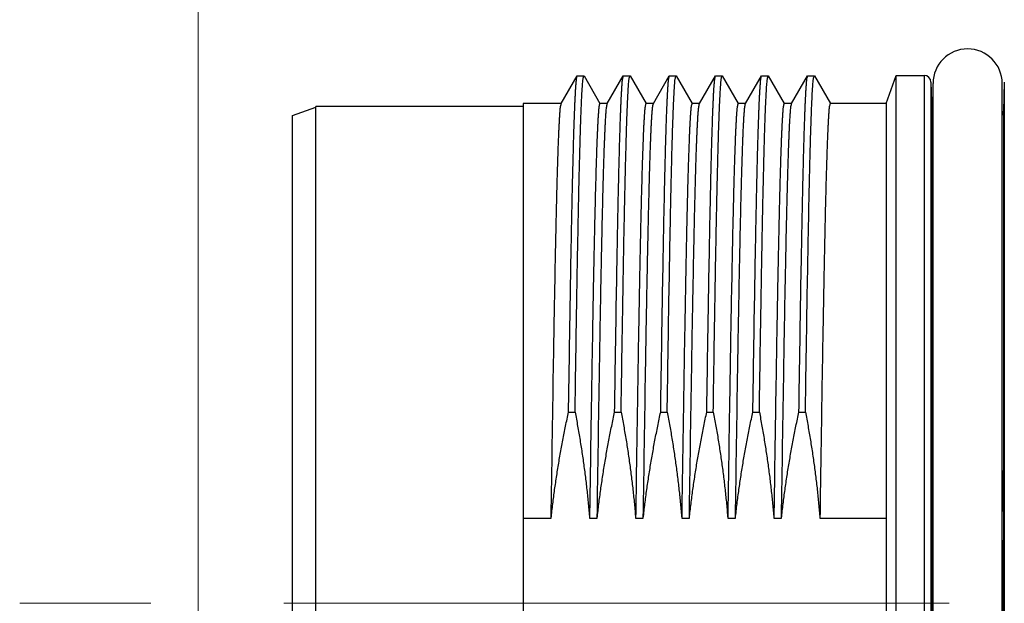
# Model space of a CAD drawing. Header units: millimetres. Extents: x 0 to 1071, y 0 to 742.
# Tile 87 of 130: x 296 to 317, y 381 to 393. Entities that reach past the tile are written whole.
import ezdxf

# ---------------------------------------------------------------- set-up
doc = ezdxf.new("R2010")
doc.units = ezdxf.units.MM
doc.header["$LTSCALE"] = 0.454724
doc.linetypes.add('CENTER', pattern=[50.8, 31.75, -6.35, 6.35, -6.35])
doc.layers.add('NoLayerName_001', color=7, linetype='Continuous')
doc.layers.add('NoLayerName_007', color=7, linetype='Continuous')
doc.styles.get("Standard").update_dxf_attribs({"font": 'txt', "bigfont": 'extfont2'})
doc.dimstyles.get("Standard").update_dxf_attribs({"dimtxt": 2.5, "dimasz": 2.5, "dimexe": 1, "dimexo": 1, "dimtad": 1, "dimdec": 3, "dimzin": 0, "dimdsep": 46, "dimtxsty": 'Standard', "dimcen": 2.5, "dimadec": 3, "dimazin": 0, "dimtfac": 0.75, "dimtdec": 3, "dimtmove": 0, "dimatfit": 3, "dimfxl": 1, "dimarcsym": 0})

# ---------------------------------------------------------------- blocks, each defined once
blk = doc.blocks.new('_OPEN30')
at = {"color": 0, "linetype": 'ByBlock', "lineweight": -2}
for p, q in [((-1, 0.267949), (0, 0)), ((0, 0), (-1, -0.267949)), ((0, 0), (-1, 0))]:
    blk.add_line(p, q, dxfattribs=at)
blk = doc.blocks.new('*D139')
at = {"layer": 'Defpoints', "color": 0}
for p in [(300, 427.831), (425, 422.9), (300, 318.75)]:
    blk.add_point(p, dxfattribs=at)
at = {"layer": 'NoLayerName_001', "color": 0, "linetype": 'Continuous', "lineweight": 13}
for p, q in [((300, 425.331), (300, 316.25)), ((425, 420.4), (425, 316.25)), ((421.25, 318.75), (303.75, 318.75))]:
    blk.add_line(p, q, dxfattribs=at)
at = {"layer": 'NoLayerName_001', "color": 0, "lineweight": 13, "xscale": 3.75, "yscale": 3.75, "zscale": 3.75, "rotation": 180}
blk.add_blockref('_OPEN30', (300, 318.75), dxfattribs=at)
at = {"layer": 'NoLayerName_001', "color": 0, "lineweight": 13, "xscale": 3.75, "yscale": 3.75, "zscale": 3.75}
blk.add_blockref('_OPEN30', (425, 318.75), dxfattribs=at)
at = {"layer": 'NoLayerName_001', "color": 0, "lineweight": 13, "insert": (362.5, 325.717), "char_height": 8.75, "attachment_point": 5}
blk.add_mtext('\\W0.8000;125', dxfattribs=at)

msp = doc.modelspace()

# ---------------------------------------------------------------- linework, layer by layer
at = {"layer": 'NoLayerName_001', "color": 60, "linetype": 'Continuous', "lineweight": 25}
for p, q in [((307.879451, 391.438997), (308.225785, 392.038681)), ((308.225785, 392.038681), (308.229618, 392.042)), ((308.229618, 392.042), (308.370507, 392.042)), ((308.370507, 392.042), (308.37434, 392.038681)), ((308.37434, 392.038681), (308.720674, 391.438997)), ((308.879451, 391.438997), (309.225785, 392.038681)), ((309.225785, 392.038681), (309.229618, 392.042)), ((309.229618, 392.042), (309.370507, 392.042)), ((309.370507, 392.042), (309.37434, 392.038681)), ((309.37434, 392.038681), (309.720674, 391.438997)), ((309.879451, 391.438997), (310.225785, 392.038681)), ((310.225785, 392.038681), (310.229618, 392.042)), ((310.229618, 392.042), (310.370507, 392.042)), ((310.370507, 392.042), (310.37434, 392.038681)), ((310.37434, 392.038681), (310.720674, 391.438997)), ((310.879451, 391.438997), (311.225785, 392.038681)), ((311.225785, 392.038681), (311.229618, 392.042)), ((311.229618, 392.042), (311.370507, 392.042)), ((311.370507, 392.042), (311.37434, 392.038681)), ((311.37434, 392.038681), (311.720674, 391.438997)), ((311.879451, 391.438997), (312.225785, 392.038681)), ((312.225785, 392.038681), (312.229618, 392.042)), ((312.229618, 392.042), (312.370507, 392.042)), ((312.370507, 392.042), (312.37434, 392.038681)), ((312.37434, 392.038681), (312.720674, 391.438997)), ((312.879451, 391.438997), (313.225785, 392.038681)), ((313.225785, 392.038681), (313.229618, 392.042)), ((313.229618, 392.042), (313.370507, 392.042)), ((313.370507, 392.042), (313.37434, 392.038681)), ((313.37434, 392.038681), (313.720674, 391.438997)), ((315.150062, 392.05), (315.753939, 392.05)), ((315.753939, 392.05), (315.753939, 369.15)), ((315.903888, 391.903927), (315.903888, 369.296073)), ((315.903888, 391.903927), (315.920459, 391.271073)), ((315.950062, 369.325), (315.950062, 391.875)), ((317.450062, 369.325), (317.450062, 391.875)), ((317.496237, 391.903927), (317.479666, 391.271073)), ((317.496237, 391.903927), (317.496237, 369.296073)), ((307.883497, 391.4425), (307.050062, 391.4425)), ((307.050062, 391.442314), (307.050062, 369.757686)), ((308.883497, 391.4425), (308.716628, 391.4425)), ((309.883497, 391.4425), (309.716628, 391.4425)), ((310.883497, 391.4425), (310.716628, 391.4425)), ((311.883497, 391.4425), (311.716628, 391.4425)), ((312.883497, 391.4425), (312.716628, 391.4425)), ((314.928951, 391.4425), (313.716628, 391.4425)), ((314.928951, 391.4425), (314.928951, 369.7575)), ((315.920459, 383.480093), (315.920459, 391.271073)), ((317.479666, 391.271073), (317.479666, 383.480093)), ((308.038655, 384.747607), (308.179543, 384.747607)), ((309.038655, 384.747607), (309.179543, 384.747607)), ((310.038655, 384.747607), (310.179543, 384.747607)), ((311.038655, 384.747607), (311.179543, 384.747607)), ((312.038655, 384.747607), (312.179543, 384.747607)), ((313.038655, 384.747607), (313.179543, 384.747607)), ((315.922671, 382.599258), (315.950062, 382.599394)), ((317.477455, 382.599258), (317.450062, 382.599394)), ((307.050062, 382.447876), (307.660755, 382.447876)), ((308.493886, 382.447876), (308.660755, 382.447876)), ((309.493886, 382.447876), (309.660755, 382.447876)), ((310.493886, 382.447876), (310.660755, 382.447876)), ((311.493886, 382.447876), (311.660755, 382.447876)), ((312.493886, 382.447876), (312.660755, 382.447876)), ((313.493886, 382.447876), (314.928951, 382.447876))]:
    msp.add_line(p, q, dxfattribs=at)
at = {"layer": 'NoLayerName_001', "color": 4, "linetype": 'CENTER', "lineweight": 13}
msp.add_line((362.5, 380.6), (296.126207, 380.6), dxfattribs=at)
at = {"layer": 'NoLayerName_001', "color": 60, "linetype": 'Continuous', "lineweight": 25}
for centre, radius, start, end in [((316.700062, 391.875), 0.75, 0, 180), ((315.753939, 391.9), 0.15, 1.5, 90), ((316.070408, 391.275), 0.15, 181.5, 216.4617564), ((317.329717, 391.275), 0.15, 323.5382439, 358.5), ((496.131482, 383.492043), 180.211023, 180.00379916, 180.28385047), ((139.937076, 383.485344), 177.54259, 359.71404496, 359.99830541), ((-88.263716, 380.6), 404.191331, 359.71659575, 0.28340425), ((721.663841, 380.6), 404.191331, 179.71659575, 180.28340425)]:
    msp.add_arc(centre, radius, start, end, dxfattribs=at)
for points, knots in [([(308.038655, 384.747607), (308.05011, 385.477058), (308.066964, 386.611775), (308.091543, 388.016604), (308.108189, 388.881086), (308.120763, 389.475394), (308.130715, 389.9076), (308.138777, 390.231741), (308.146002, 390.501845), (308.15222, 390.717916), (308.158069, 390.906967), (308.163432, 391.068998), (308.168272, 391.204012), (308.172432, 391.312012), (308.175726, 391.393006), (308.179221, 391.473992), (308.18295, 391.554967), (308.186999, 391.635928), (308.191529, 391.716857), (308.196408, 391.797786), (308.202888, 391.878548), (308.208185, 391.959553), (308.220669, 392.012212), (308.225785, 392.038665)], [0, 0, 0, 0, 2.188623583, 3.404525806, 4.21512723, 4.782548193, 5.187848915, 5.512089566, 5.755269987, 5.99845045, 6.16057108, 6.322691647, 6.48481155, 6.565871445, 6.646931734, 6.727992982, 6.80905513, 6.890116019, 6.971174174, 7.052235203, 7.133293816, 7.21437988, 7.295207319, 7.295207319, 7.295207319, 7.295207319]), ([(308.179543, 384.747607), (308.190812, 385.465988), (308.207328, 386.578337), (308.231584, 387.968713), (308.24797, 388.826086), (308.260629, 389.428541), (308.270671, 389.86878), (308.279251, 390.216321), (308.286682, 390.49434), (308.293343, 390.726009), (308.299088, 390.911332), (308.304494, 391.073477), (308.309465, 391.212447), (308.313934, 391.328244), (308.31779, 391.42087), (308.32085, 391.490332), (308.324098, 391.559786), (308.327582, 391.629228), (308.331339, 391.698658), (308.335566, 391.768051), (308.340056, 391.837466), (308.346408, 391.906605), (308.350339, 391.976001), (308.364796, 392.019934), (308.370507, 392.04198)], [0, 0, 0, 0, 2.155410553, 3.337409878, 4.171762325, 4.727997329, 5.145173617, 5.492820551, 5.770938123, 5.979526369, 6.188114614, 6.327173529, 6.466232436, 6.605291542, 6.674821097, 6.74435068, 6.813880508, 6.883410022, 6.952938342, 7.022469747, 7.091999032, 7.161523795, 7.231039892, 7.299360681, 7.299360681, 7.299360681, 7.299360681]), ([(309.038655, 384.747607), (309.05011, 385.477058), (309.066964, 386.611775), (309.091543, 388.016604), (309.108189, 388.881086), (309.120763, 389.475394), (309.130715, 389.9076), (309.138777, 390.231741), (309.146002, 390.501845), (309.15222, 390.717916), (309.158069, 390.906967), (309.163432, 391.068998), (309.168272, 391.204012), (309.172432, 391.312012), (309.175726, 391.393006), (309.179221, 391.473992), (309.18295, 391.554967), (309.186999, 391.635928), (309.191529, 391.716857), (309.196408, 391.797786), (309.202888, 391.878548), (309.208185, 391.959553), (309.220669, 392.012212), (309.225785, 392.038665)], [0, 0, 0, 0, 2.188623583, 3.404525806, 4.21512723, 4.782548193, 5.187848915, 5.512089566, 5.755269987, 5.99845045, 6.16057108, 6.322691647, 6.48481155, 6.565871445, 6.646931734, 6.727992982, 6.80905513, 6.890116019, 6.971174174, 7.052235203, 7.133293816, 7.21437988, 7.295207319, 7.295207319, 7.295207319, 7.295207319]), ([(309.179543, 384.747607), (309.190812, 385.465988), (309.207328, 386.578337), (309.231584, 387.968713), (309.24797, 388.826086), (309.260629, 389.428541), (309.270671, 389.86878), (309.279251, 390.216321), (309.286682, 390.49434), (309.293343, 390.726009), (309.299088, 390.911332), (309.304494, 391.073477), (309.309465, 391.212447), (309.313934, 391.328244), (309.31779, 391.42087), (309.32085, 391.490332), (309.324098, 391.559786), (309.327582, 391.629228), (309.331339, 391.698658), (309.335566, 391.768051), (309.340056, 391.837466), (309.346408, 391.906605), (309.350339, 391.976001), (309.364796, 392.019934), (309.370507, 392.04198)], [0, 0, 0, 0, 2.155410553, 3.337409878, 4.171762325, 4.727997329, 5.145173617, 5.492820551, 5.770938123, 5.979526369, 6.188114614, 6.327173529, 6.466232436, 6.605291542, 6.674821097, 6.74435068, 6.813880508, 6.883410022, 6.952938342, 7.022469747, 7.091999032, 7.161523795, 7.231039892, 7.299360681, 7.299360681, 7.299360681, 7.299360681]), ([(310.038655, 384.747607), (310.05011, 385.477058), (310.066964, 386.611775), (310.091543, 388.016604), (310.108189, 388.881086), (310.120763, 389.475394), (310.130715, 389.9076), (310.138777, 390.231741), (310.146002, 390.501845), (310.15222, 390.717916), (310.158069, 390.906967), (310.163432, 391.068998), (310.168272, 391.204012), (310.172432, 391.312012), (310.175726, 391.393006), (310.179221, 391.473992), (310.18295, 391.554967), (310.186999, 391.635928), (310.191529, 391.716857), (310.196408, 391.797786), (310.202888, 391.878548), (310.208185, 391.959553), (310.220669, 392.012212), (310.225785, 392.038665)], [0, 0, 0, 0, 2.188623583, 3.404525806, 4.21512723, 4.782548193, 5.187848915, 5.512089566, 5.755269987, 5.99845045, 6.16057108, 6.322691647, 6.48481155, 6.565871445, 6.646931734, 6.727992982, 6.80905513, 6.890116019, 6.971174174, 7.052235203, 7.133293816, 7.21437988, 7.295207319, 7.295207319, 7.295207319, 7.295207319]), ([(310.179543, 384.747607), (310.190812, 385.465988), (310.207328, 386.578337), (310.231584, 387.968713), (310.24797, 388.826086), (310.260629, 389.428541), (310.270671, 389.86878), (310.279251, 390.216321), (310.286682, 390.49434), (310.293343, 390.726009), (310.299088, 390.911332), (310.304494, 391.073477), (310.309465, 391.212447), (310.313934, 391.328244), (310.31779, 391.42087), (310.32085, 391.490332), (310.324098, 391.559786), (310.327582, 391.629228), (310.331339, 391.698658), (310.335566, 391.768051), (310.340056, 391.837466), (310.346408, 391.906605), (310.350339, 391.976001), (310.364796, 392.019934), (310.370507, 392.04198)], [0, 0, 0, 0, 2.155410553, 3.337409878, 4.171762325, 4.727997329, 5.145173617, 5.492820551, 5.770938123, 5.979526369, 6.188114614, 6.327173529, 6.466232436, 6.605291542, 6.674821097, 6.74435068, 6.813880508, 6.883410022, 6.952938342, 7.022469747, 7.091999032, 7.161523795, 7.231039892, 7.299360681, 7.299360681, 7.299360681, 7.299360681]), ([(311.038655, 384.747607), (311.05011, 385.477058), (311.066964, 386.611775), (311.091543, 388.016604), (311.108189, 388.881086), (311.120763, 389.475394), (311.130715, 389.9076), (311.138777, 390.231741), (311.146002, 390.501845), (311.15222, 390.717916), (311.158069, 390.906967), (311.163432, 391.068998), (311.168272, 391.204012), (311.172432, 391.312012), (311.175726, 391.393006), (311.179221, 391.473992), (311.18295, 391.554967), (311.186999, 391.635928), (311.191529, 391.716857), (311.196408, 391.797786), (311.202888, 391.878548), (311.208185, 391.959553), (311.220669, 392.012212), (311.225785, 392.038665)], [0, 0, 0, 0, 2.188623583, 3.404525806, 4.21512723, 4.782548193, 5.187848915, 5.512089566, 5.755269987, 5.99845045, 6.16057108, 6.322691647, 6.48481155, 6.565871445, 6.646931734, 6.727992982, 6.80905513, 6.890116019, 6.971174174, 7.052235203, 7.133293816, 7.21437988, 7.295207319, 7.295207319, 7.295207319, 7.295207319]), ([(311.179543, 384.747607), (311.190812, 385.465988), (311.207328, 386.578337), (311.231584, 387.968713), (311.24797, 388.826086), (311.260629, 389.428541), (311.270671, 389.86878), (311.279251, 390.216321), (311.286682, 390.49434), (311.293343, 390.726009), (311.299088, 390.911332), (311.304494, 391.073477), (311.309465, 391.212447), (311.313934, 391.328244), (311.31779, 391.42087), (311.32085, 391.490332), (311.324098, 391.559786), (311.327582, 391.629228), (311.331339, 391.698658), (311.335566, 391.768051), (311.340056, 391.837466), (311.346408, 391.906605), (311.350339, 391.976001), (311.364796, 392.019934), (311.370507, 392.04198)], [0, 0, 0, 0, 2.155410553, 3.337409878, 4.171762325, 4.727997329, 5.145173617, 5.492820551, 5.770938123, 5.979526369, 6.188114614, 6.327173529, 6.466232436, 6.605291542, 6.674821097, 6.74435068, 6.813880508, 6.883410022, 6.952938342, 7.022469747, 7.091999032, 7.161523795, 7.231039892, 7.299360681, 7.299360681, 7.299360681, 7.299360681]), ([(312.038655, 384.747607), (312.05011, 385.477058), (312.066964, 386.611775), (312.091543, 388.016604), (312.108189, 388.881086), (312.120763, 389.475394), (312.130715, 389.9076), (312.138777, 390.231741), (312.146002, 390.501845), (312.15222, 390.717916), (312.158069, 390.906967), (312.163432, 391.068998), (312.168272, 391.204012), (312.172432, 391.312012), (312.175726, 391.393006), (312.179221, 391.473992), (312.18295, 391.554967), (312.186999, 391.635928), (312.191529, 391.716857), (312.196408, 391.797786), (312.202888, 391.878548), (312.208185, 391.959553), (312.220669, 392.012212), (312.225785, 392.038665)], [0, 0, 0, 0, 2.188623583, 3.404525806, 4.21512723, 4.782548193, 5.187848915, 5.512089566, 5.755269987, 5.99845045, 6.16057108, 6.322691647, 6.48481155, 6.565871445, 6.646931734, 6.727992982, 6.80905513, 6.890116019, 6.971174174, 7.052235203, 7.133293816, 7.21437988, 7.295207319, 7.295207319, 7.295207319, 7.295207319]), ([(312.179543, 384.747607), (312.190812, 385.465988), (312.207328, 386.578337), (312.231584, 387.968713), (312.24797, 388.826086), (312.260629, 389.428541), (312.270671, 389.86878), (312.279251, 390.216321), (312.286682, 390.49434), (312.293343, 390.726009), (312.299088, 390.911332), (312.304494, 391.073477), (312.309465, 391.212447), (312.313934, 391.328244), (312.31779, 391.42087), (312.32085, 391.490332), (312.324098, 391.559786), (312.327582, 391.629228), (312.331339, 391.698658), (312.335566, 391.768051), (312.340056, 391.837466), (312.346408, 391.906605), (312.350339, 391.976001), (312.364796, 392.019934), (312.370507, 392.04198)], [0, 0, 0, 0, 2.155410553, 3.337409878, 4.171762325, 4.727997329, 5.145173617, 5.492820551, 5.770938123, 5.979526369, 6.188114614, 6.327173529, 6.466232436, 6.605291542, 6.674821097, 6.74435068, 6.813880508, 6.883410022, 6.952938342, 7.022469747, 7.091999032, 7.161523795, 7.231039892, 7.299360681, 7.299360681, 7.299360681, 7.299360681]), ([(313.038655, 384.747607), (313.05011, 385.477058), (313.066964, 386.611775), (313.091543, 388.016604), (313.108189, 388.881086), (313.120763, 389.475394), (313.130715, 389.9076), (313.138777, 390.231741), (313.146002, 390.501845), (313.15222, 390.717916), (313.158069, 390.906967), (313.163432, 391.068998), (313.168272, 391.204012), (313.172432, 391.312012), (313.175726, 391.393006), (313.179221, 391.473992), (313.18295, 391.554967), (313.186999, 391.635928), (313.191529, 391.716857), (313.196408, 391.797786), (313.202888, 391.878548), (313.208185, 391.959553), (313.220669, 392.012212), (313.225785, 392.038665)], [0, 0, 0, 0, 2.188623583, 3.404525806, 4.21512723, 4.782548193, 5.187848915, 5.512089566, 5.755269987, 5.99845045, 6.16057108, 6.322691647, 6.48481155, 6.565871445, 6.646931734, 6.727992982, 6.80905513, 6.890116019, 6.971174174, 7.052235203, 7.133293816, 7.21437988, 7.295207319, 7.295207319, 7.295207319, 7.295207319]), ([(313.179543, 384.747607), (313.190812, 385.465988), (313.207328, 386.578337), (313.231584, 387.968713), (313.24797, 388.826086), (313.260629, 389.428541), (313.270671, 389.86878), (313.279251, 390.216321), (313.286682, 390.49434), (313.293343, 390.726009), (313.299088, 390.911332), (313.304494, 391.073477), (313.309465, 391.212447), (313.313934, 391.328244), (313.31779, 391.42087), (313.32085, 391.490332), (313.324098, 391.559786), (313.327582, 391.629228), (313.331339, 391.698658), (313.335566, 391.768051), (313.340056, 391.837466), (313.346408, 391.906605), (313.350339, 391.976001), (313.364796, 392.019934), (313.370507, 392.04198)], [0, 0, 0, 0, 2.155410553, 3.337409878, 4.171762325, 4.727997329, 5.145173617, 5.492820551, 5.770938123, 5.979526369, 6.188114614, 6.327173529, 6.466232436, 6.605291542, 6.674821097, 6.74435068, 6.813880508, 6.883410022, 6.952938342, 7.022469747, 7.091999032, 7.161523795, 7.231039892, 7.299360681, 7.299360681, 7.299360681, 7.299360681]), ([(307.660755, 382.447876), (307.677571, 383.527255), (307.700413, 385.086381), (307.732639, 386.94526), (307.75151, 387.934631), (307.765285, 388.594188), (307.776158, 389.073847), (307.784956, 389.433577), (307.792826, 389.733338), (307.799592, 389.973134), (307.805956, 390.182942), (307.811789, 390.362766), (307.817031, 390.512607), (307.821552, 390.632468), (307.825129, 390.722356), (307.828919, 390.812236), (307.832983, 390.902103), (307.837374, 390.991957), (307.842254, 391.081779), (307.847568, 391.171599), (307.854536, 391.261235), (307.860391, 391.351108), (307.873903, 391.409601), (307.879451, 391.43898)], [0, 0, 0, 0, 3.238529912, 4.677876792, 5.577468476, 6.207182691, 6.656978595, 7.016815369, 7.286692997, 7.556570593, 7.736489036, 7.916407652, 8.096326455, 8.186285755, 8.276245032, 8.366204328, 8.456163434, 8.546122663, 8.636082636, 8.726040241, 8.816003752, 8.905948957, 8.995645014, 8.995645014, 8.995645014, 8.995645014]), ([(308.716628, 391.442479), (308.710398, 391.417601), (308.694625, 391.367982), (308.690335, 391.289859), (308.68341, 391.211987), (308.678511, 391.133836), (308.673905, 391.055707), (308.669799, 390.97754), (308.665996, 390.89936), (308.662453, 390.821167), (308.659117, 390.742966), (308.654901, 390.638688), (308.650004, 390.508326), (308.64457, 390.351875), (308.638642, 390.169335), (308.632363, 389.960703), (308.625047, 389.699897), (308.616894, 389.386914), (308.606825, 388.969582), (308.594684, 388.42181), (308.578794, 387.639247), (308.556221, 386.413187), (308.526776, 384.639256), (308.505879, 383.230508), (308.493886, 382.447876)], [0, 0, 0, 0, 0.076938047, 0.155230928, 0.233497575, 0.31177395, 0.390044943, 0.468317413, 0.546590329, 0.624862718, 0.703135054, 0.781407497, 0.937952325, 1.094497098, 1.251041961, 1.485859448, 1.720676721, 2.033766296, 2.425128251, 2.973034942, 3.677486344, 4.77329957, 6.651836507, 9.000007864, 9.000007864, 9.000007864, 9.000007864]), ([(308.660755, 382.447876), (308.677571, 383.527255), (308.700413, 385.086381), (308.732639, 386.94526), (308.75151, 387.934631), (308.765285, 388.594188), (308.776158, 389.073847), (308.784956, 389.433577), (308.792826, 389.733338), (308.799592, 389.973134), (308.805956, 390.182942), (308.811789, 390.362766), (308.817031, 390.512607), (308.821552, 390.632468), (308.825129, 390.722356), (308.828919, 390.812236), (308.832983, 390.902103), (308.837374, 390.991957), (308.842254, 391.081779), (308.847568, 391.171599), (308.854536, 391.261235), (308.860391, 391.351108), (308.873903, 391.409601), (308.879451, 391.43898)], [0, 0, 0, 0, 3.238529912, 4.677876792, 5.577468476, 6.207182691, 6.656978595, 7.016815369, 7.286692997, 7.556570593, 7.736489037, 7.916407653, 8.096326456, 8.186285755, 8.276245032, 8.366204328, 8.456163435, 8.546122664, 8.636082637, 8.726040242, 8.816003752, 8.905948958, 8.995645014, 8.995645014, 8.995645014, 8.995645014]), ([(309.716628, 391.442479), (309.710398, 391.417601), (309.694625, 391.367982), (309.690335, 391.289859), (309.68341, 391.211987), (309.678511, 391.133836), (309.673905, 391.055707), (309.669799, 390.977539), (309.665996, 390.89936), (309.662453, 390.821167), (309.659117, 390.742966), (309.654901, 390.638688), (309.650004, 390.508326), (309.64457, 390.351875), (309.638642, 390.169335), (309.632363, 389.960703), (309.625047, 389.699897), (309.616894, 389.386914), (309.606825, 388.969582), (309.594684, 388.42181), (309.578794, 387.639247), (309.556221, 386.413187), (309.526776, 384.639256), (309.505879, 383.230508), (309.493886, 382.447876)], [0, 0, 0, 0, 0.076938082, 0.155230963, 0.233497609, 0.311773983, 0.390044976, 0.468317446, 0.546590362, 0.62486275, 0.703135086, 0.781407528, 0.937952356, 1.094497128, 1.25104199, 1.485859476, 1.720676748, 2.033766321, 2.425128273, 2.973034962, 3.67748636, 4.77329958, 6.651836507, 9.000007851, 9.000007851, 9.000007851, 9.000007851]), ([(309.660755, 382.447876), (309.677571, 383.527255), (309.700413, 385.086381), (309.732639, 386.94526), (309.75151, 387.934631), (309.765285, 388.594188), (309.776158, 389.073847), (309.784956, 389.433577), (309.792826, 389.733338), (309.799592, 389.973134), (309.805956, 390.182942), (309.811789, 390.362766), (309.817031, 390.512607), (309.821552, 390.632468), (309.825129, 390.722356), (309.828919, 390.812236), (309.832983, 390.902103), (309.837374, 390.991957), (309.842254, 391.081779), (309.847568, 391.171599), (309.854536, 391.261235), (309.860391, 391.351108), (309.873903, 391.409601), (309.879451, 391.43898)], [0, 0, 0, 0, 3.238529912, 4.677876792, 5.577468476, 6.207182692, 6.656978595, 7.016815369, 7.286692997, 7.556570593, 7.736489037, 7.916407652, 8.096326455, 8.186285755, 8.276245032, 8.366204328, 8.456163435, 8.546122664, 8.636082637, 8.726040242, 8.816003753, 8.905948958, 8.995645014, 8.995645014, 8.995645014, 8.995645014]), ([(310.716628, 391.442479), (310.710398, 391.417601), (310.694625, 391.367982), (310.690335, 391.289859), (310.68341, 391.211987), (310.678511, 391.133836), (310.673905, 391.055707), (310.669799, 390.977539), (310.665996, 390.89936), (310.662453, 390.821167), (310.659117, 390.742966), (310.654901, 390.638688), (310.650004, 390.508326), (310.64457, 390.351875), (310.638642, 390.169335), (310.632363, 389.960703), (310.625047, 389.699897), (310.616894, 389.386914), (310.606825, 388.969582), (310.594684, 388.42181), (310.578794, 387.639247), (310.556221, 386.413187), (310.526776, 384.639256), (310.505879, 383.230508), (310.493886, 382.447876)], [0, 0, 0, 0, 0.076938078, 0.155230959, 0.233497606, 0.31177398, 0.390044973, 0.468317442, 0.546590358, 0.624862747, 0.703135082, 0.781407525, 0.937952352, 1.094497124, 1.251041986, 1.485859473, 1.720676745, 2.033766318, 2.425128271, 2.97303496, 3.677486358, 4.773299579, 6.651836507, 9.000007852, 9.000007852, 9.000007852, 9.000007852]), ([(310.660755, 382.447876), (310.677571, 383.527255), (310.700413, 385.086381), (310.732639, 386.94526), (310.75151, 387.934631), (310.765285, 388.594188), (310.776158, 389.073847), (310.784956, 389.433577), (310.792826, 389.733338), (310.799592, 389.973134), (310.805956, 390.182942), (310.811789, 390.362766), (310.817031, 390.512607), (310.821552, 390.632468), (310.825129, 390.722356), (310.828919, 390.812236), (310.832983, 390.902103), (310.837374, 390.991957), (310.842254, 391.081779), (310.847568, 391.171599), (310.854536, 391.261235), (310.860391, 391.351108), (310.873903, 391.409601), (310.879451, 391.43898)], [0, 0, 0, 0, 3.238529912, 4.677876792, 5.577468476, 6.207182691, 6.656978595, 7.016815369, 7.286692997, 7.556570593, 7.736489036, 7.916407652, 8.096326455, 8.186285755, 8.276245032, 8.366204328, 8.456163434, 8.546122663, 8.636082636, 8.726040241, 8.816003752, 8.905948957, 8.995645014, 8.995645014, 8.995645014, 8.995645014]), ([(311.716628, 391.442479), (311.710398, 391.417601), (311.694625, 391.367982), (311.690335, 391.289859), (311.68341, 391.211987), (311.678511, 391.133836), (311.673905, 391.055707), (311.669799, 390.97754), (311.665996, 390.89936), (311.662453, 390.821167), (311.659117, 390.742966), (311.654901, 390.638688), (311.650004, 390.508326), (311.64457, 390.351875), (311.638642, 390.169335), (311.632363, 389.960703), (311.625047, 389.699897), (311.616894, 389.386914), (311.606825, 388.969582), (311.594684, 388.42181), (311.578794, 387.639247), (311.556221, 386.413187), (311.526776, 384.639256), (311.505879, 383.230508), (311.493886, 382.447876)], [0, 0, 0, 0, 0.076938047, 0.155230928, 0.233497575, 0.31177395, 0.390044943, 0.468317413, 0.546590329, 0.624862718, 0.703135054, 0.781407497, 0.937952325, 1.094497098, 1.251041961, 1.485859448, 1.720676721, 2.033766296, 2.425128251, 2.973034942, 3.677486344, 4.77329957, 6.651836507, 9.000007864, 9.000007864, 9.000007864, 9.000007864]), ([(311.660755, 382.447876), (311.677571, 383.527255), (311.700413, 385.086381), (311.732639, 386.94526), (311.75151, 387.934631), (311.765285, 388.594188), (311.776158, 389.073847), (311.784956, 389.433577), (311.792826, 389.733338), (311.799592, 389.973134), (311.805956, 390.182942), (311.811789, 390.362766), (311.817031, 390.512607), (311.821552, 390.632468), (311.825129, 390.722356), (311.828919, 390.812236), (311.832983, 390.902103), (311.837374, 390.991957), (311.842254, 391.081779), (311.847568, 391.171599), (311.854536, 391.261235), (311.860391, 391.351108), (311.873903, 391.409601), (311.879451, 391.43898)], [0, 0, 0, 0, 3.238529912, 4.677876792, 5.577468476, 6.207182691, 6.656978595, 7.016815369, 7.286692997, 7.556570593, 7.736489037, 7.916407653, 8.096326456, 8.186285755, 8.276245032, 8.366204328, 8.456163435, 8.546122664, 8.636082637, 8.726040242, 8.816003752, 8.905948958, 8.995645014, 8.995645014, 8.995645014, 8.995645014]), ([(312.716628, 391.442479), (312.710398, 391.417601), (312.694625, 391.367982), (312.690335, 391.289859), (312.68341, 391.211987), (312.678511, 391.133836), (312.673905, 391.055707), (312.669799, 390.977539), (312.665996, 390.89936), (312.662453, 390.821167), (312.659117, 390.742966), (312.654901, 390.638688), (312.650004, 390.508326), (312.64457, 390.351875), (312.638642, 390.169335), (312.632363, 389.960703), (312.625047, 389.699897), (312.616894, 389.386914), (312.606825, 388.969582), (312.594684, 388.42181), (312.578794, 387.639247), (312.556221, 386.413187), (312.526776, 384.639256), (312.505879, 383.230508), (312.493886, 382.447876)], [0, 0, 0, 0, 0.076938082, 0.155230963, 0.233497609, 0.311773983, 0.390044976, 0.468317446, 0.546590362, 0.62486275, 0.703135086, 0.781407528, 0.937952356, 1.094497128, 1.25104199, 1.485859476, 1.720676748, 2.033766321, 2.425128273, 2.973034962, 3.67748636, 4.77329958, 6.651836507, 9.000007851, 9.000007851, 9.000007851, 9.000007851]), ([(312.660755, 382.447876), (312.677571, 383.527255), (312.700413, 385.086381), (312.732639, 386.94526), (312.75151, 387.934631), (312.765285, 388.594188), (312.776158, 389.073847), (312.784956, 389.433577), (312.792826, 389.733338), (312.799592, 389.973134), (312.805956, 390.182942), (312.811789, 390.362766), (312.817031, 390.512607), (312.821552, 390.632468), (312.825129, 390.722356), (312.828919, 390.812236), (312.832983, 390.902103), (312.837374, 390.991957), (312.842254, 391.081779), (312.847568, 391.171599), (312.854536, 391.261235), (312.860391, 391.351108), (312.873903, 391.409601), (312.879451, 391.43898)], [0, 0, 0, 0, 3.238529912, 4.677876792, 5.577468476, 6.207182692, 6.656978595, 7.016815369, 7.286692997, 7.556570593, 7.736489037, 7.916407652, 8.096326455, 8.186285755, 8.276245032, 8.366204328, 8.456163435, 8.546122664, 8.636082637, 8.726040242, 8.816003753, 8.905948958, 8.995645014, 8.995645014, 8.995645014, 8.995645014]), ([(313.716628, 391.442479), (313.710398, 391.417601), (313.694625, 391.367982), (313.690335, 391.289859), (313.68341, 391.211987), (313.678511, 391.133836), (313.673905, 391.055707), (313.669799, 390.977539), (313.665996, 390.89936), (313.662453, 390.821167), (313.659117, 390.742966), (313.654901, 390.638688), (313.650004, 390.508326), (313.64457, 390.351875), (313.638642, 390.169335), (313.632363, 389.960703), (313.625047, 389.699897), (313.616894, 389.386914), (313.606825, 388.969582), (313.594684, 388.42181), (313.578794, 387.639247), (313.556221, 386.413187), (313.526776, 384.639256), (313.505879, 383.230508), (313.493886, 382.447876)], [0, 0, 0, 0, 0.076938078, 0.155230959, 0.233497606, 0.31177398, 0.390044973, 0.468317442, 0.546590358, 0.624862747, 0.703135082, 0.781407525, 0.937952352, 1.094497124, 1.251041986, 1.485859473, 1.720676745, 2.033766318, 2.425128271, 2.97303496, 3.677486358, 4.773299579, 6.651836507, 9.000007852, 9.000007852, 9.000007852, 9.000007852]), ([(307.660755, 382.447876), (307.666515, 382.499349), (307.677741, 382.602335), (307.696354, 382.756622), (307.716006, 382.910798), (307.736871, 383.064833), (307.75888, 383.218723), (307.782028, 383.372459), (307.806293, 383.52603), (307.831659, 383.679429), (307.858107, 383.832646), (307.885617, 383.985673), (307.914175, 384.138499), (307.943753, 384.291119), (307.974371, 384.443514), (308.00586, 384.595708), (308.027803, 384.69696), (308.038655, 384.747607)], [0, 0, 0, 0, 0.155382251, 0.310785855, 0.466209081, 0.621649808, 0.777105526, 0.932573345, 1.088050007, 1.243531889, 1.399015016, 1.554495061, 1.709967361, 1.865426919, 2.020868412, 2.176286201, 2.331674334, 2.331674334, 2.331674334, 2.331674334]), ([(308.179543, 384.747607), (308.18908, 384.69691), (308.208405, 384.595552), (308.235896, 384.443223), (308.262475, 384.290709), (308.287964, 384.137988), (308.312392, 383.98508), (308.335729, 383.831993), (308.357963, 383.678738), (308.379075, 383.525325), (308.39905, 383.371765), (308.417872, 383.218069), (308.435521, 383.064246), (308.451994, 382.910308), (308.467222, 382.756261), (308.481385, 382.602132), (308.489618, 382.499284), (308.493886, 382.447876)], [0, 0, 0, 0, 0.154758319, 0.309547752, 0.464362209, 0.61919589, 0.774043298, 0.928899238, 1.083758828, 1.238617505, 1.393471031, 1.548315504, 1.703147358, 1.857963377, 2.012760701, 2.167536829, 2.32228963, 2.32228963, 2.32228963, 2.32228963]), ([(308.660755, 382.447876), (308.666515, 382.499349), (308.677741, 382.602335), (308.696354, 382.756622), (308.716006, 382.910798), (308.736871, 383.064833), (308.75888, 383.218723), (308.782028, 383.372459), (308.806293, 383.52603), (308.831659, 383.679429), (308.858107, 383.832646), (308.885617, 383.985673), (308.914175, 384.138499), (308.943753, 384.291119), (308.974371, 384.443514), (309.00586, 384.595708), (309.027803, 384.69696), (309.038655, 384.747607)], [0, 0, 0, 0, 0.155382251, 0.310785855, 0.466209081, 0.621649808, 0.777105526, 0.932573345, 1.088050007, 1.243531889, 1.399015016, 1.554495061, 1.709967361, 1.865426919, 2.020868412, 2.176286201, 2.331674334, 2.331674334, 2.331674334, 2.331674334]), ([(309.179543, 384.747607), (309.18908, 384.69691), (309.208405, 384.595552), (309.235896, 384.443223), (309.262475, 384.290709), (309.287964, 384.137988), (309.312392, 383.98508), (309.335729, 383.831993), (309.357963, 383.678738), (309.379075, 383.525325), (309.39905, 383.371765), (309.417872, 383.218069), (309.435521, 383.064246), (309.451994, 382.910308), (309.467222, 382.756261), (309.481385, 382.602132), (309.489618, 382.499284), (309.493886, 382.447876)], [0, 0, 0, 0, 0.154758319, 0.309547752, 0.464362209, 0.61919589, 0.774043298, 0.928899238, 1.083758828, 1.238617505, 1.393471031, 1.548315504, 1.703147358, 1.857963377, 2.012760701, 2.167536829, 2.32228963, 2.32228963, 2.32228963, 2.32228963]), ([(309.660755, 382.447876), (309.666515, 382.499349), (309.677741, 382.602335), (309.696354, 382.756622), (309.716006, 382.910798), (309.736871, 383.064833), (309.75888, 383.218723), (309.782028, 383.372459), (309.806293, 383.52603), (309.831659, 383.679429), (309.858107, 383.832646), (309.885617, 383.985673), (309.914175, 384.138499), (309.943753, 384.291119), (309.974371, 384.443514), (310.00586, 384.595708), (310.027803, 384.69696), (310.038655, 384.747607)], [0, 0, 0, 0, 0.155382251, 0.310785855, 0.466209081, 0.621649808, 0.777105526, 0.932573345, 1.088050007, 1.243531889, 1.399015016, 1.554495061, 1.709967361, 1.865426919, 2.020868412, 2.176286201, 2.331674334, 2.331674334, 2.331674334, 2.331674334]), ([(310.179543, 384.747607), (310.18908, 384.69691), (310.208405, 384.595552), (310.235896, 384.443223), (310.262475, 384.290709), (310.287964, 384.137988), (310.312392, 383.98508), (310.335729, 383.831993), (310.357963, 383.678738), (310.379075, 383.525325), (310.39905, 383.371765), (310.417872, 383.218069), (310.435521, 383.064246), (310.451994, 382.910308), (310.467222, 382.756261), (310.481385, 382.602132), (310.489618, 382.499284), (310.493886, 382.447876)], [0, 0, 0, 0, 0.154758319, 0.309547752, 0.464362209, 0.61919589, 0.774043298, 0.928899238, 1.083758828, 1.238617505, 1.393471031, 1.548315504, 1.703147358, 1.857963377, 2.012760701, 2.167536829, 2.32228963, 2.32228963, 2.32228963, 2.32228963]), ([(310.660755, 382.447876), (310.666515, 382.499349), (310.677741, 382.602335), (310.696354, 382.756622), (310.716006, 382.910798), (310.736871, 383.064833), (310.75888, 383.218723), (310.782028, 383.372459), (310.806293, 383.52603), (310.831659, 383.679429), (310.858107, 383.832646), (310.885617, 383.985673), (310.914175, 384.138499), (310.943753, 384.291119), (310.974371, 384.443514), (311.00586, 384.595708), (311.027803, 384.69696), (311.038655, 384.747607)], [0, 0, 0, 0, 0.155382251, 0.310785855, 0.466209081, 0.621649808, 0.777105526, 0.932573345, 1.088050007, 1.243531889, 1.399015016, 1.554495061, 1.709967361, 1.865426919, 2.020868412, 2.176286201, 2.331674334, 2.331674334, 2.331674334, 2.331674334]), ([(311.179543, 384.747607), (311.18908, 384.69691), (311.208405, 384.595552), (311.235896, 384.443223), (311.262475, 384.290709), (311.287964, 384.137988), (311.312392, 383.98508), (311.335729, 383.831993), (311.357963, 383.678738), (311.379075, 383.525325), (311.39905, 383.371765), (311.417872, 383.218069), (311.435521, 383.064246), (311.451994, 382.910308), (311.467222, 382.756261), (311.481385, 382.602132), (311.489618, 382.499284), (311.493886, 382.447876)], [0, 0, 0, 0, 0.154758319, 0.309547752, 0.464362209, 0.61919589, 0.774043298, 0.928899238, 1.083758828, 1.238617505, 1.393471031, 1.548315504, 1.703147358, 1.857963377, 2.012760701, 2.167536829, 2.32228963, 2.32228963, 2.32228963, 2.32228963]), ([(311.660755, 382.447876), (311.666515, 382.499349), (311.677741, 382.602335), (311.696354, 382.756622), (311.716006, 382.910798), (311.736871, 383.064833), (311.75888, 383.218723), (311.782028, 383.372459), (311.806293, 383.52603), (311.831659, 383.679429), (311.858107, 383.832646), (311.885617, 383.985673), (311.914175, 384.138499), (311.943753, 384.291119), (311.974371, 384.443514), (312.00586, 384.595708), (312.027803, 384.69696), (312.038655, 384.747607)], [0, 0, 0, 0, 0.155382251, 0.310785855, 0.466209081, 0.621649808, 0.777105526, 0.932573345, 1.088050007, 1.243531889, 1.399015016, 1.554495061, 1.709967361, 1.865426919, 2.020868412, 2.176286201, 2.331674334, 2.331674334, 2.331674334, 2.331674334]), ([(312.179543, 384.747607), (312.18908, 384.69691), (312.208405, 384.595552), (312.235896, 384.443223), (312.262475, 384.290709), (312.287964, 384.137988), (312.312392, 383.98508), (312.335729, 383.831993), (312.357963, 383.678738), (312.379075, 383.525325), (312.39905, 383.371765), (312.417872, 383.218069), (312.435521, 383.064246), (312.451994, 382.910308), (312.467222, 382.756261), (312.481385, 382.602132), (312.489618, 382.499284), (312.493886, 382.447876)], [0, 0, 0, 0, 0.154758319, 0.309547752, 0.464362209, 0.61919589, 0.774043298, 0.928899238, 1.083758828, 1.238617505, 1.393471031, 1.548315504, 1.703147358, 1.857963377, 2.012760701, 2.167536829, 2.32228963, 2.32228963, 2.32228963, 2.32228963]), ([(312.660755, 382.447876), (312.666515, 382.499349), (312.677741, 382.602335), (312.696354, 382.756622), (312.716006, 382.910798), (312.736871, 383.064833), (312.75888, 383.218723), (312.782028, 383.372459), (312.806293, 383.52603), (312.831659, 383.679429), (312.858107, 383.832646), (312.885617, 383.985673), (312.914175, 384.138499), (312.943753, 384.291119), (312.974371, 384.443514), (313.00586, 384.595708), (313.027803, 384.69696), (313.038655, 384.747607)], [0, 0, 0, 0, 0.155382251, 0.310785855, 0.466209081, 0.621649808, 0.777105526, 0.932573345, 1.088050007, 1.243531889, 1.399015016, 1.554495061, 1.709967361, 1.865426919, 2.020868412, 2.176286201, 2.331674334, 2.331674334, 2.331674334, 2.331674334]), ([(313.179543, 384.747607), (313.18908, 384.69691), (313.208405, 384.595552), (313.235896, 384.443223), (313.262475, 384.290709), (313.287964, 384.137988), (313.312392, 383.98508), (313.335729, 383.831993), (313.357963, 383.678738), (313.379075, 383.525325), (313.39905, 383.371765), (313.417872, 383.218069), (313.435521, 383.064246), (313.451994, 382.910308), (313.467222, 382.756261), (313.481385, 382.602132), (313.489618, 382.499284), (313.493886, 382.447876)], [0, 0, 0, 0, 0.154758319, 0.309547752, 0.464362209, 0.61919589, 0.774043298, 0.928899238, 1.083758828, 1.238617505, 1.393471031, 1.548315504, 1.703147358, 1.857963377, 2.012760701, 2.167536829, 2.32228963, 2.32228963, 2.32228963, 2.32228963]), ([(315.920459, 383.480093), (315.920572, 383.479481), (315.920725, 383.478238), (315.921395, 383.476471), (315.922273, 383.474787), (315.923367, 383.473192), (315.924624, 383.471682), (315.92601, 383.470258), (315.927485, 383.46892), (315.929013, 383.467663), (315.930574, 383.466486), (315.932162, 383.465386), (315.933775, 383.464358), (315.935411, 383.463396), (315.937069, 383.462493), (315.938747, 383.461644), (315.940443, 383.460841), (315.942156, 383.460079), (315.943884, 383.459352), (315.945626, 383.458653), (315.94738, 383.457975), (315.948556, 383.457538), (315.949144, 383.457317)], [0, 0, 0, 0, 0.00186957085, 0.00373692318, 0.00562982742, 0.0075600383, 0.00952631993, 0.01151762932, 0.0135157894, 0.01549785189, 0.01745129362, 0.01938067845, 0.02129122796, 0.02318755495, 0.02507367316, 0.02695302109, 0.02882849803, 0.0307025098, 0.03257702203, 0.03445361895, 0.03633356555, 0.03821787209, 0.03821787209, 0.03821787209, 0.03821787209]), ([(317.479666, 383.480093), (317.479553, 383.479481), (317.4794, 383.478238), (317.47873, 383.476471), (317.477852, 383.474787), (317.476758, 383.473192), (317.4755, 383.471682), (317.474115, 383.470258), (317.47264, 383.46892), (317.471112, 383.467663), (317.469551, 383.466486), (317.467963, 383.465386), (317.46635, 383.464358), (317.464714, 383.463396), (317.463056, 383.462493), (317.461378, 383.461644), (317.459682, 383.460841), (317.457969, 383.460079), (317.456241, 383.459352), (317.454499, 383.458653), (317.452745, 383.457975), (317.451569, 383.457538), (317.450981, 383.457317)], [0, 0, 0, 0, 0.00186957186, 0.00373692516, 0.00562983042, 0.0075600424, 0.00952632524, 0.0115176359, 0.01351579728, 0.01549786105, 0.01745130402, 0.01938069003, 0.02129124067, 0.02318756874, 0.02507368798, 0.02695303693, 0.02882851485, 0.03070252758, 0.03257704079, 0.03445363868, 0.03633358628, 0.03821789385, 0.03821789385, 0.03821789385, 0.03821789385])]:
    msp.add_open_spline(points, degree=3, knots=knots, dxfattribs=at)
at = {"layer": 'NoLayerName_007', "color": 60, "linetype": 'Continuous', "lineweight": 25}
for p, q in [((314.928951, 391.4425), (315.150062, 392.05)), ((315.150062, 369.15), (315.150062, 392.05)), ((302.050062, 391.178015), (302.550062, 391.36)), ((302.550062, 369.825), (302.550062, 391.375)), ((307.050062, 391.375), (302.550062, 391.375)), ((302.050062, 370.021985), (302.050062, 391.178015))]:
    msp.add_line(p, q, dxfattribs=at)

# ---------------------------------------------------------------- dimensions: what is measured, and where the dimension line sits
at = {"layer": 'NoLayerName_001', "color": 3, "linetype": 'Continuous', "lineweight": 13}
dim = msp.add_linear_dim(base=(300, 318.75), p1=(425, 422.9), p2=(300, 427.830802), angle=180, text='\\W0.8000;<>', dimstyle='Standard', override={"dimtxt": 8.75, "dimasz": 3.75, "dimexe": 2.5, "dimexo": 2.5, "dimgap": 2.5, "dimzin": 8, "dimblk": 'OPEN30', "dimclrd": 0, "dimclre": 0, "dimclrt": 0, "dimtp": 0, "dimtm": 0, "dimlwd": 13, "dimlwe": 13}, dxfattribs=at)
dim.commit()
dim.dimension.update_dxf_attribs({"geometry": '*D139', "text_midpoint": (362.5, 318.75), "dimtype": 160})

doc.saveas('drawing.dxf')
